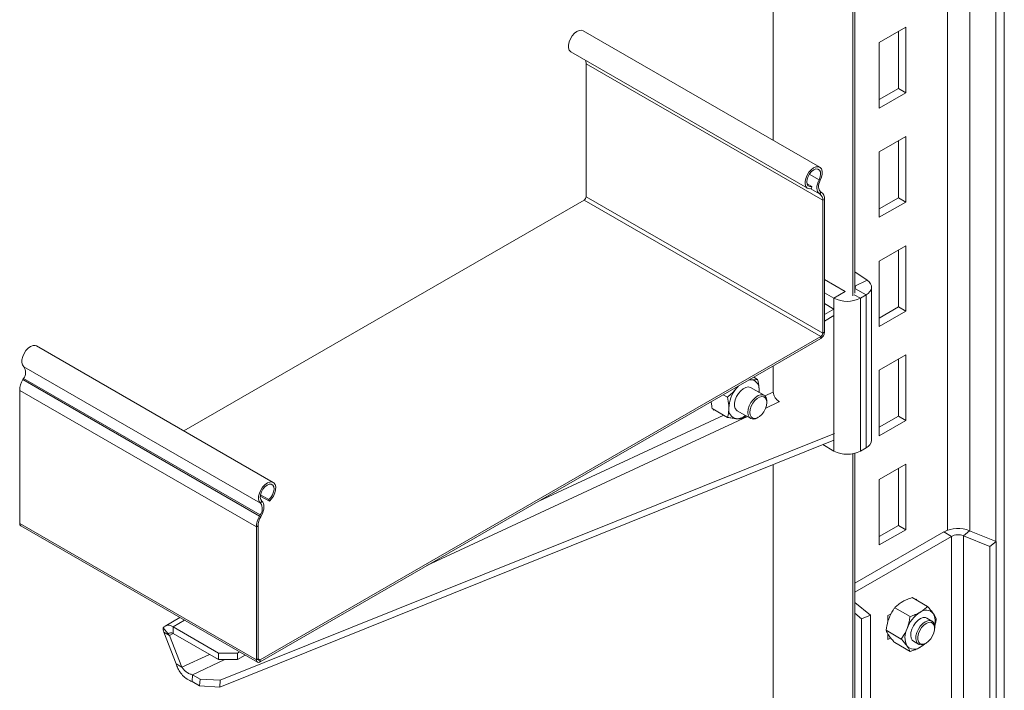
# Model space of a CAD drawing. Header units: millimetres. Extents: x 299 to 1025, y 4 to 1359.
# Tile 9 of 48: x 324 to 691, y 234 to 484. Entities that reach past the tile are written whole.
import ezdxf

# ---------------------------------------------------------------- set-up
doc = ezdxf.new("R2010")
doc.units = ezdxf.units.MM

msp = doc.modelspace()

# ---------------------------------------------------------------- linework, layer by layer
at = {"color": 7, "linetype": 'Continuous', "lineweight": 15}
for p, q in [((604.99, 439.28), (604.99, 520.75)), ((635.42, 382.15), (635.42, 504.63)), ((691.26, 128), (691.26, 506.31)), ((634.69, 381.13), (634.69, 503.61)), ((622.35, 429.26), (533.96, 480.28)), ((654.46, 481.58), (644.56, 475.86)), ((651.7, 479.99), (651.7, 458.68)), ((654.46, 457.08), (654.46, 481.58)), ((644.56, 475.86), (644.56, 451.37)), ((529.41, 472.4), (617.8, 421.38)), ((623.45, 416.89), (535.06, 467.91)), ((535.06, 467.91), (535.06, 418.23)), ((651.7, 458.68), (644.56, 454.55)), ((644.56, 451.37), (654.46, 457.08)), ((654.46, 457.08), (651.7, 458.68)), ((654.46, 440.75), (644.56, 435.04)), ((651.7, 439.16), (651.7, 417.85)), ((654.46, 416.26), (654.46, 440.75)), ((644.56, 435.04), (644.56, 410.54)), ((619.4, 422.05), (617.58, 423.11)), ((622.06, 424.56), (622.55, 424.37)), ((619.24, 421.25), (619.4, 422.05)), ((622.67, 420.11), (622.21, 419.34)), ((622.21, 419.34), (622.46, 419.18)), ((622.46, 419.18), (622.92, 419.96)), ((622.67, 420.11), (622.92, 419.96)), ((534.35, 417.01), (384.85, 330.7)), ((622.74, 365.98), (534.35, 417.01)), ((623.45, 367.21), (535.06, 418.23)), ((624.09, 417.25), (623.45, 416.89)), ((623.45, 416.89), (623.45, 367.21)), ((624.09, 417.25), (624.09, 367.58)), ((651.7, 417.85), (644.56, 413.73)), ((644.56, 410.54), (654.46, 416.26)), ((654.46, 416.26), (651.7, 417.85)), ((654.46, 399.93), (644.56, 394.21)), ((651.7, 398.33), (651.7, 377.02)), ((654.46, 375.43), (654.46, 399.93)), ((644.56, 394.21), (644.56, 369.71)), ((640.05, 386.99), (635.42, 390.18)), ((624.09, 387.25), (631.86, 382.76)), ((635.46, 384.77), (640.05, 386.99)), ((627.62, 380.31), (631.86, 382.76)), ((635.46, 384.77), (635.42, 384.79)), ((641.69, 327.24), (641.69, 384.39)), ((624.09, 382.35), (627.62, 380.31)), ((627.62, 380.31), (627.62, 323.15)), ((637.52, 380.31), (639.64, 381.54)), ((637.52, 380.31), (637.52, 323.15)), ((639.64, 381.54), (639.64, 324.38)), ((624.09, 378.27), (627.62, 376.23)), ((624.09, 374.19), (627.62, 376.23)), ((627.62, 376.23), (627.62, 373.78)), ((651.7, 377.02), (644.56, 372.9)), ((644.56, 369.71), (654.46, 375.43)), ((654.46, 375.43), (651.7, 377.02)), ((624.09, 371.74), (627.62, 373.78)), ((622.74, 365.98), (413.3, 245.07)), ((622.74, 365.25), (413.3, 244.34)), ((622.74, 365.25), (622.74, 365.98)), ((623.45, 367.21), (624.09, 367.58)), ((418.24, 311.43), (329.85, 362.45)), ((654.46, 359.1), (644.56, 353.38)), ((651.7, 357.51), (651.7, 336.19)), ((654.46, 334.6), (654.46, 359.1)), ((413.49, 303.69), (325.1, 354.71)), ((604.99, 345.22), (604.99, 355)), ((644.56, 353.38), (644.56, 328.89)), ((324.73, 349.87), (324.98, 350.3)), ((413.12, 298.84), (324.73, 349.87)), ((413.36, 299.28), (324.98, 350.3)), ((596.2, 349.93), (596.82, 349.85)), ((597.68, 350.78), (599.15, 349.93)), ((411.95, 294.79), (323.57, 345.82)), ((323.57, 296.14), (323.57, 345.82)), ((601.54, 344), (596.53, 346.89)), ((599.61, 345.11), (599.69, 345.89)), ((599.69, 345.89), (599.66, 345.09)), ((586.26, 344.19), (587.84, 343.28)), ((582.2, 339.07), (587.9, 335.77)), ((582.72, 338.76), (582.72, 338.48)), ((582.72, 338.48), (582.97, 338.62)), ((602.58, 341.3), (602.58, 341.71)), ((591.53, 338.23), (596.54, 335.34)), ((594.76, 336.36), (593.59, 335.34)), ((599.04, 335.59), (599.4, 335.79)), ((651.7, 336.19), (644.56, 332.07)), ((654.46, 334.6), (651.7, 336.19)), ((644.56, 328.89), (654.46, 334.6)), ((627.83, 329.79), (398.48, 237.52)), ((627.62, 327.24), (398.28, 234.97)), ((627.62, 323.15), (623.45, 325.56)), ((639.64, 324.38), (637.52, 323.15)), ((634.69, 95.34), (634.69, 322.16)), ((635.42, 96.36), (635.42, 322.32)), ((604.99, 112.48), (604.99, 318.13)), ((654.46, 318.27), (644.56, 312.56)), ((651.7, 316.68), (651.7, 295.37)), ((654.46, 293.78), (654.46, 318.27)), ((644.56, 312.56), (644.56, 288.06)), ((416.8, 304.38), (413.4, 306.34)), ((416.63, 305), (413.47, 306.82)), ((413.98, 304.44), (413.49, 303.69)), ((416.63, 305), (416.8, 304.38)), ((413.12, 298.84), (413.36, 299.28)), ((413.12, 298.84), (413.58, 298.6)), ((413.83, 299.04), (413.36, 299.28)), ((413.58, 298.6), (413.83, 299.04)), ((411.95, 245.12), (323.57, 296.14)), ((323.96, 295.27), (412.35, 244.25)), ((412.59, 295.16), (411.95, 294.79)), ((411.95, 245.12), (411.95, 294.79)), ((412.59, 245.48), (412.59, 295.16)), ((651.7, 295.37), (644.56, 291.24)), ((654.46, 293.78), (651.7, 295.37)), ((668.67, 292.92), (635.42, 273.73)), ((671.5, 291.28), (635.42, 270.46)), ((644.56, 288.06), (654.46, 293.78)), ((668.67, 292.92), (671.5, 291.28)), ((671.5, 127.98), (671.5, 291.28)), ((675.98, 291.51), (678.27, 293.4)), ((685.86, 287.52), (675.98, 291.51)), ((675.98, 128.2), (675.98, 291.51)), ((688.16, 289.41), (678.27, 293.4)), ((688.16, 289.41), (685.86, 287.52)), ((685.86, 124.21), (685.86, 287.52)), ((688.16, 126.1), (688.16, 289.41)), ((635.42, 266.57), (641.25, 261.77)), ((656.88, 268.38), (662.59, 265.09)), ((658.42, 267.81), (658.15, 267.65)), ((658.42, 267.5), (658.42, 267.81)), ((635.42, 262.55), (637.98, 260.44)), ((637.98, 260.44), (641.25, 261.77)), ((641.25, 261.77), (641.25, 98.46)), ((649.09, 262.43), (647.81, 261.69)), ((647.81, 261.69), (647.81, 259.53)), ((650.35, 264.61), (656.06, 261.32)), ((383.41, 260.95), (377.84, 257.74)), ((380.84, 257.44), (397.81, 247.65)), ((380.84, 257.44), (380.84, 254.99)), ((637.98, 260.44), (637.98, 97.13)), ((664.24, 259.61), (662.33, 260.71)), ((377.17, 257.11), (379, 254.83)), ((379.51, 254.22), (377.38, 255.45)), ((382.03, 243.64), (377.38, 255.45)), ((384.15, 242.41), (379.51, 254.22)), ((380.84, 254.99), (397.81, 245.2)), ((647.09, 256.19), (652.79, 252.9)), ((647.81, 254.8), (647.81, 252.7)), ((665.27, 256.91), (665.27, 257.32)), ((647.81, 252.7), (648.86, 253.31)), ((650.35, 251.55), (656.06, 248.25)), ((657.33, 252.05), (659.24, 250.95)), ((661.74, 251.19), (662.09, 251.4)), ((397.81, 245.2), (397.81, 247.65)), ((397.81, 247.65), (404.88, 247.65)), ((404.88, 247.65), (405.67, 248.1)), ((404.88, 247.65), (404.88, 245.2)), ((404.88, 245.2), (407.79, 246.88)), ((384.15, 242.41), (382.03, 243.64)), ((404.88, 245.2), (397.81, 245.2)), ((411.95, 245.12), (412.59, 245.48)), ((413.3, 245.07), (413.3, 244.34)), ((388.12, 239.58), (387.91, 237.03)), ((390.94, 237.95), (388.12, 239.58)), ((390.74, 235.4), (387.91, 237.03)), ((390.74, 235.4), (390.94, 237.95)), ((398.28, 234.97), (390.74, 235.4)), ((390.94, 237.95), (398.48, 237.52)), ((398.48, 237.52), (398.28, 234.97))]:
    msp.add_line(p, q, dxfattribs=at)
at = {"color": 8, "linetype": 'Continuous', "lineweight": 15}
for p, q in [((670.08, 293.55), (670.08, 507.25)), ((678.4, 293.35), (678.4, 506.55)), ((688.06, 289.45), (688.06, 504.46)), ((622.06, 424.56), (618.42, 426.66)), ((622.46, 419.18), (618.98, 421.19)), ((622.21, 419.34), (619, 421.19)), ((639.64, 381.54), (635.42, 383.97)), ((635.46, 384.77), (635.46, 384.02)), ((635.25, 381.62), (637.52, 380.31)), ((604.99, 345.22), (601.86, 343.76)), ((602.16, 339.23), (607.11, 341.54)), ((475.65, 280.33), (595.32, 336.04)), ((586.47, 336.6), (517.47, 304.48)), ((380.84, 257.44), (385.16, 259.94)), ((379.51, 254.22), (380.84, 254.99)), ((394.38, 247.18), (384.15, 242.41)), ((388.12, 239.58), (400.17, 245.2)), ((413.3, 245.07), (412.59, 245.48))]:
    msp.add_line(p, q, dxfattribs=at)
at = {"color": 7, "linetype": 'Continuous', "lineweight": 15, "flags": 128}
for points in [[(529.41, 472.4), (529.3, 472.47), (528.79, 473.05), (528.51, 473.9), (528.49, 474.94), (528.73, 476.1), (529.21, 477.28), (529.88, 478.38), (530.71, 479.32), (531.61, 480.01), (532.52, 480.41), (533.36, 480.48), (533.96, 480.28)], [(619.24, 421.25), (618.4, 421.18), (617.69, 421.44), (617.18, 422.02), (616.9, 422.87), (616.88, 423.92), (617.12, 425.07), (617.59, 426.25), (618.27, 427.36), (619.1, 428.29), (620, 428.99), (620.91, 429.39), (621.75, 429.46), (622.46, 429.19), (622.97, 428.61), (623.25, 427.76), (623.27, 426.71), (623.03, 425.55), (622.55, 424.37)], [(619.4, 422.05), (618.65, 422.01), (618.04, 422.3), (617.64, 422.91), (617.49, 423.76), (617.61, 424.77), (617.97, 425.83), (618.55, 426.85), (619.29, 427.7), (620.11, 428.32), (620.92, 428.62), (621.65, 428.59), (622.21, 428.22), (622.56, 427.55), (622.65, 426.66), (622.48, 425.62), (622.06, 424.56)], [(622.06, 424.56), (621.7, 423.76), (621.45, 422.95), (621.3, 422.16), (621.26, 421.41), (621.34, 420.74), (621.53, 420.15), (621.82, 419.68), (622.21, 419.34)], [(622.55, 424.37), (622.26, 423.72), (622.05, 423.06), (621.93, 422.41), (621.9, 421.8), (621.96, 421.25), (622.12, 420.78), (622.36, 420.39), (622.67, 420.11)], [(639.64, 381.54), (640.47, 382.11), (641.1, 382.77), (641.51, 383.48), (641.69, 384.22), (641.62, 384.97), (641.32, 385.69), (640.79, 386.38), (640.05, 386.99)], [(325.1, 354.71), (324.62, 355.34), (324.38, 356.22), (324.4, 357.29), (324.68, 358.46), (325.19, 359.63), (325.9, 360.71), (326.74, 361.62), (327.65, 362.27), (328.55, 362.62), (329.38, 362.63), (329.85, 362.45)], [(596.02, 349.82), (596.15, 349.84), (596.82, 349.85)], [(596.53, 346.89), (596.42, 346.95), (595.63, 347.12), (594.72, 346.96), (593.76, 346.47), (592.82, 345.69), (591.97, 344.68), (591.27, 343.51), (590.78, 342.27), (590.53, 341.05), (590.54, 339.95), (590.8, 339.03), (591.31, 338.38), (591.53, 338.23)], [(591.16, 346.53), (591.82, 347.29), (592.05, 347.53)], [(595.51, 337.63), (595.64, 338.8), (596.02, 340.05), (596.63, 341.26), (597.42, 342.35), (598.32, 343.25), (599.28, 343.88), (600.23, 344.2), (601.08, 344.18), (601.79, 343.83), (602.29, 343.17), (602.55, 342.25), (602.58, 341.71)], [(596.21, 337.63), (596.34, 336.67), (596.72, 335.93), (597.31, 335.48), (598.07, 335.36), (598.94, 335.57), (599.85, 336.09), (600.72, 336.88), (601.48, 337.89), (602.07, 339.02), (602.45, 340.19), (602.58, 341.3), (602.45, 342.26), (602.07, 343), (601.48, 343.44), (600.72, 343.57), (599.85, 343.36), (598.94, 342.84), (598.07, 342.04), (597.31, 341.04), (596.72, 339.9), (596.34, 338.74), (596.21, 337.63)], [(599.04, 335.59), (598.32, 335.26), (597.42, 335.1), (596.63, 335.29), (596.02, 335.8), (595.64, 336.6), (595.51, 337.63)], [(413.49, 303.69), (413.01, 304.31), (412.77, 305.2), (412.79, 306.26), (413.07, 307.43), (413.58, 308.61), (414.29, 309.69), (415.13, 310.59), (416.04, 311.24), (416.94, 311.59), (417.77, 311.61), (418.45, 311.29), (418.92, 310.66), (419.16, 309.78), (419.14, 308.71), (418.86, 307.54), (418.35, 306.36), (417.64, 305.28), (416.8, 304.38)], [(413.98, 304.44), (413.56, 305.02), (413.39, 305.85), (413.48, 306.85), (413.83, 307.92), (414.39, 308.94), (415.12, 309.81), (415.93, 310.45), (416.75, 310.78), (417.49, 310.77), (418.07, 310.43), (418.43, 309.79), (418.55, 308.91), (418.4, 307.88), (418, 306.82), (417.39, 305.82), (416.63, 305)], [(413.83, 299.04), (414.21, 299.83), (414.51, 300.64), (414.7, 301.44), (414.78, 302.21), (414.74, 302.91), (414.59, 303.53), (414.34, 304.05), (413.98, 304.44)], [(662.33, 260.71), (661.8, 260.91), (660.94, 260.9), (659.99, 260.55), (659.03, 259.9), (658.13, 258.98), (657.36, 257.87), (656.77, 256.65)], [(661.74, 251.19), (661.26, 250.95), (660.33, 250.72), (659.51, 250.82), (658.85, 251.26), (658.41, 251.99), (658.21, 252.96), (658.28, 254.11), (658.6, 255.34), (659.16, 256.57), (659.9, 257.7), (660.79, 258.66), (661.74, 259.36), (661.74, 259.36)], [(662.09, 258.75), (661.2, 258.08), (660.37, 257.17), (659.69, 256.09), (659.2, 254.93), (658.94, 253.78), (658.94, 252.73), (659.2, 251.88), (659.69, 251.28), (660.37, 250.99), (661.2, 251.03), (662.09, 251.4), (662.99, 252.06), (663.81, 252.98), (664.5, 254.06), (664.99, 255.22), (665.24, 256.37), (665.24, 257.41), (664.99, 258.27), (664.5, 258.87), (663.81, 259.16), (662.99, 259.12), (662.09, 258.75)], [(661.74, 259.36), (662.69, 259.76), (663.58, 259.83), (664.32, 259.56), (664.88, 258.97), (665.2, 258.11), (665.27, 257.32)], [(656.77, 256.65), (656.4, 255.41), (656.3, 254.25), (656.45, 253.24), (656.85, 252.46), (657.33, 252.05)]]:
    msp.add_lwpolyline(points, dxfattribs=at)
at = {"color": 7, "linetype": 'Continuous', "lineweight": 15}
for centre, radius, start, end in [((531.51, 467.98), 3.55, 358.8794, 21.4465), ((621.03, 417.54), 3.07, 354.7437, 51.9908), ((533.53, 418.3), 1.54, 302.6072, 357.3928), ((620.85, 417.13), 2.61, 354.7449, 51.9895), ((635.26, 384.39), 0.424, 292.9375, 61.9974), ((632.57, 389.87), 10.76, 242.6096, 297.3904), ((621.17, 367.71), 2.92, 302.6052, 357.3948), ((621.91, 367.28), 1.54, 302.6072, 357.3928), ((322.05, 352.59), 3.72, 321.955, 34.7624), ((332.15, 345.54), 8.59, 149.7171, 178.1228), ((596.24, 346.41), 3.49, 351.2789, 80.5711), ((600.59, 338.75), 12.22, 140.4905, 177.7489), ((591.82, 338.7), 3.49, 171.2794, 260.5703), ((591.31, 340.67), 5.41, 269.3963, 308.2499), ((638.23, 327.56), 3.48, 294.009, 354.6709), ((632.57, 332.71), 10.76, 242.6096, 297.3904), ((410.44, 301.57), 3.72, 321.955, 34.7624), ((420.53, 294.51), 8.59, 149.7171, 178.1228), ((419.88, 294.92), 7.3, 149.7188, 178.1208), ((324.42, 296), 0.864, 170.7814, 237.9048), ((674.01, 282.47), 11.73, 68.6938, 117.0888), ((673.99, 286.41), 5.47, 68.694, 117.0888), ((666.45, 252.57), 12.28, 122.638, 159.7729), ((662.06, 260.19), 3.52, 40.5329, 129.248), ((658.93, 259.41), 6.56, 344.7605, 27.8871), ((379.17, 255.4), 2.64, 50.7516, 139.4673), ((380.01, 253.97), 1.32, 50.7517, 139.4679), ((661.46, 253.55), 7.3, 153.4363, 206.5637), ((657.6, 252.57), 3.52, 220.5329, 309.2482), ((655.08, 257.91), 9.36, 300.5336, 312.6604), ((412.77, 244.98), 0.83, 170.7837, 309.2056), ((413.02, 245.41), 0.437, 170.7913, 309.2009)]:
    msp.add_arc(centre, radius, start, end, dxfattribs=at)
for major_axis, ratio, start_param, end_param in [((-4.26, 4.45), 0.345502, 0.177583, 0.701182), ((2.63, -1.94), 0.126227, 3.348503, 3.872101)]:
    msp.add_ellipse((381.63, 253), major_axis=major_axis, ratio=ratio, start_param=start_param, end_param=end_param, dxfattribs=at)
for points, knots in [([(596.82, 349.85), (596.88, 349.85), (597.39, 349.81), (598.24, 349.8), (598.85, 349.89), (599.15, 349.93)], [0, 0, 0, 0, 0.070089, 0.530782, 1, 1, 1, 1]), ([(599.69, 345.89), (599.68, 346.23), (599.64, 347.52), (599.36, 348.91), (599.15, 349.93)], [0, 0, 0, 0, 0.268634, 1, 1, 1, 1]), ([(587.84, 343.28), (588.44, 343.77), (589.65, 344.77), (590.65, 345.94), (591.16, 346.53)], [0, 0, 0, 0, 0.4954579, 1, 1, 1, 1]), ([(591.16, 346.53), (591.23, 346.61), (591.44, 346.88), (591.62, 347.16), (591.74, 347.35)], [0, 0, 0, 0, 0.315666, 1, 1, 1, 1]), ([(588.38, 339.23), (588.37, 339.58), (588.33, 340.86), (588.05, 342.26), (587.84, 343.28)], [0, 0, 0, 0, 0.268634, 1, 1, 1, 1]), ([(607.32, 341.63), (607.05, 341.79), (606.52, 342.09), (605.82, 342.87), (605.31, 343.76), (605.04, 344.59), (605.01, 345.05), (604.99, 345.22)], [0, 0, 0, 0, 0.216339, 0.432678, 0.649002, 0.865326, 1, 1, 1, 1]), ([(582.2, 339.07), (582.11, 339.43), (581.91, 340.35), (581.84, 341.22), (581.8, 341.75)], [0, 0, 0, 0, 0.390698, 1, 1, 1, 1]), ([(587.9, 335.77), (587.98, 336.04), (588.26, 337.09), (588.33, 338.32), (588.38, 339.23)], [0, 0, 0, 0, 0.257555, 1, 1, 1, 1]), ([(591.25, 335.27), (591.18, 335.27), (590.67, 335.31), (589.6, 335.45), (588.47, 335.66), (587.9, 335.77)], [0, 0, 0, 0, 0.070083, 0.530782, 1, 1, 1, 1]), ([(593.59, 335.34), (593.27, 335.3), (592.62, 335.2), (591.71, 335.24), (591.25, 335.27)], [0, 0, 0, 0, 0.495462, 1, 1, 1, 1]), ([(650.35, 264.61), (650.74, 265), (651.53, 265.78), (652.58, 266.45), (653.11, 266.79)], [0, 0, 0, 0, 0.495459, 1, 1, 1, 1]), ([(653.11, 266.79), (653.19, 266.83), (653.78, 267.17), (655, 267.74), (656.25, 268.17), (656.88, 268.38)], [0, 0, 0, 0, 0.070087, 0.530784, 1, 1, 1, 1]), ([(659.83, 262.91), (659.91, 262.96), (660.49, 263.3), (661.48, 264), (662.22, 264.72), (662.59, 265.09)], [0, 0, 0, 0, 0.070087, 0.530784, 1, 1, 1, 1]), ([(662.59, 265.09), (663, 264.63), (663.82, 263.7), (664.42, 262.89), (664.73, 262.47)], [0, 0, 0, 0, 0.495457, 1, 1, 1, 1]), ([(650.35, 264.61), (650.14, 264.3), (649.31, 263.1), (648.68, 261.72), (648.21, 260.7)], [0, 0, 0, 0, 0.257551, 1, 1, 1, 1]), ([(656.06, 261.32), (656, 260.92), (655.76, 259.38), (655.28, 257.91), (654.93, 256.82)], [0, 0, 0, 0, 0.2575509, 1, 1, 1, 1]), ([(656.06, 261.32), (656.73, 261.54), (658.09, 262), (659.24, 262.6), (659.83, 262.91)], [0, 0, 0, 0, 0.495459, 1, 1, 1, 1]), ([(664.73, 262.47), (664.77, 262.42), (665.06, 262), (665.5, 261.28), (665.74, 260.72), (665.86, 260.44)], [0, 0, 0, 0, 0.070086, 0.530782, 1, 1, 1, 1]), ([(648.21, 260.7), (648.07, 260.31), (647.55, 258.87), (647.28, 257.32), (647.09, 256.19)], [0, 0, 0, 0, 0.268635, 1, 1, 1, 1]), ([(665.86, 260.44), (665.8, 260.04), (665.66, 259.08), (665.37, 258.16), (665.2, 257.63)], [0, 0, 0, 0, 0.4140018, 1, 1, 1, 1]), ([(648.21, 254.16), (648.18, 254.22), (647.89, 254.63), (647.44, 255.35), (647.21, 255.91), (647.09, 256.19)], [0, 0, 0, 0, 0.070086, 0.530783, 1, 1, 1, 1]), ([(650.35, 251.55), (649.95, 252.01), (649.12, 252.93), (648.52, 253.75), (648.21, 254.16)], [0, 0, 0, 0, 0.4954574, 1, 1, 1, 1]), ([(654.93, 256.82), (654.77, 256.44), (654.19, 255.03), (653.38, 253.8), (652.79, 252.9)], [0, 0, 0, 0, 0.268635, 1, 1, 1, 1]), ([(654.93, 250.29), (654.89, 250.34), (654.59, 250.76), (653.93, 251.61), (653.17, 252.47), (652.79, 252.9)], [0, 0, 0, 0, 0.070086, 0.530783, 1, 1, 1, 1]), ([(656.06, 248.25), (655.93, 248.55), (655.68, 249.15), (655.18, 249.9), (654.93, 250.29)], [0, 0, 0, 0, 0.4954574, 1, 1, 1, 1]), ([(661.73, 251.23), (661.61, 251.12), (661.08, 250.61), (660.37, 250.18), (659.83, 249.85)], [0, 0, 0, 0, 0.228578, 1, 1, 1, 1]), ([(659.83, 249.85), (659.75, 249.8), (659.16, 249.47), (657.95, 248.89), (656.69, 248.47), (656.06, 248.25)], [0, 0, 0, 0, 0.070087, 0.530782, 1, 1, 1, 1]), ([(382.03, 243.64), (382.19, 243.08), (382.5, 241.96), (383.63, 240.13), (385.17, 238.51), (386.68, 237.49), (387.62, 237.14), (387.91, 237.03)], [0, 0, 0, 0, 0.224705, 0.449448, 0.67419, 0.898933, 1, 1, 1, 1]), ([(384.15, 242.41), (384.35, 242.11), (384.73, 241.52), (385.74, 240.6), (386.89, 239.9), (387.73, 239.68), (388.12, 239.58)], [0, 0, 0, 0, 0.276926, 0.529654, 0.782319, 1, 1, 1, 1])]:
    msp.add_open_spline(points, degree=3, knots=knots, dxfattribs=at)

doc.saveas('drawing.dxf')
